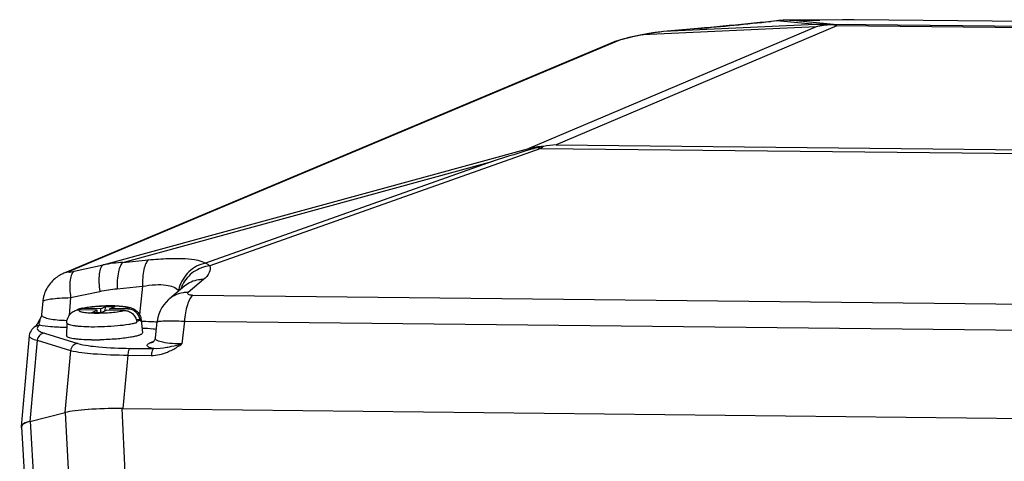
# Model space of a CAD drawing. Header units: millimetres. Extents: x 0 to 420, y 0 to 297.
# Tile 19 of 59: x 168.45 to 187.16, y 86.04 to 94.43. Entities that reach past the tile are written whole.
import ezdxf

# ---------------------------------------------------------------- set-up
doc = ezdxf.new("R2010")
doc.units = ezdxf.units.MM
doc.header["$LTSCALE"] = 23.1
doc.layers.add('COMPONENTS', color=7, linetype='CONTINUOUS')

msp = doc.modelspace()

# ---------------------------------------------------------------- linework, layer by layer
at = {"layer": 'COMPONENTS', "color": 7, "linetype": 'CONTINUOUS'}
for p, q in [((183.58651, 94.29742), (178.12596, 91.98457)), ((183.97821, 94.3149), (178.64476, 92.05589)), ((183.58651, 94.29742), (180.28805, 94.14335)), ((183.57176, 94.33988), (180.68325, 94.20497)), ((182.83276, 94.4101), (182.72486, 94.39865)), ((182.84831, 94.41185), (182.73006, 94.39932)), ((182.83932, 94.41079), (182.83261, 94.41021)), ((182.83932, 94.41081), (182.83276, 94.4101)), ((183.57176, 94.33988), (182.83932, 94.41081)), ((183.20366, 94.42299), (183.07495, 94.42308)), ((183.07909, 94.42304), (183.07502, 94.42308)), ((183.91754, 94.34186), (183.07907, 94.42304)), ((183.58869, 94.42443), (183.53112, 94.42394)), ((183.63947, 94.42504), (183.58869, 94.42443)), ((184.09907, 94.43178), (183.63947, 94.42505)), ((183.65455, 94.42509), (183.64015, 94.42506)), ((184.10429, 94.43169), (183.65455, 94.42509)), ((183.80727, 94.34008), (183.78904, 94.34002)), ((198.83658, 94.18025), (183.91754, 94.34186)), ((198.54658, 94.15709), (183.97821, 94.3149)), ((184.10429, 94.43169), (184.08989, 94.43167)), ((184.1178, 94.43189), (184.09907, 94.43178)), ((184.15356, 94.43192), (184.1178, 94.43189)), ((184.21727, 94.43167), (184.15356, 94.43192)), ((184.31129, 94.43089), (184.21727, 94.43167)), ((184.30935, 94.43089), (184.31128, 94.43089)), ((205.75658, 94.1985), (184.30935, 94.43089)), ((180.28805, 94.14335), (180.04374, 94.09225)), ((180.304, 94.14836), (180.05968, 94.09726)), ((180.28805, 94.14336), (180.304, 94.14836)), ((181.33648, 94.26353), (180.68325, 94.20497)), ((180.68325, 94.20497), (180.68756, 94.20547)), ((181.34079, 94.26404), (180.68756, 94.20547)), ((181.33648, 94.26353), (181.34079, 94.26404)), ((179.73887, 94.00653), (169.39027, 89.65397)), ((179.84002, 94.03802), (169.39422, 89.64458)), ((179.75352, 94.01251), (179.73877, 94.00648)), ((180.00035, 94.08419), (179.97212, 94.07754)), ((180.04374, 94.09225), (180.05968, 94.09726)), ((178.64476, 92.05589), (193.21313, 91.89808)), ((170.0417, 89.77151), (178.12596, 91.98457)), ((178.35663, 91.98651), (172.06479, 89.75344)), ((178.35663, 91.98651), (193.27567, 91.8249)), ((170.41655, 89.82141), (177.44884, 91.74649)), ((177.44884, 91.74649), (171.98177, 89.80612)), ((170.41655, 89.82141), (170.90006, 89.86835)), ((169.39027, 89.65397), (169.29288, 89.613)), ((169.48919, 89.65293), (170.0417, 89.77151)), ((171.94632, 89.49501), (171.65376, 89.25108)), ((169.4218, 89.1504), (169.97431, 89.26898)), ((170.3047, 89.32076), (170.78809, 89.36769)), ((170.78809, 89.36769), (170.73027, 88.82855)), ((171.59229, 89.37243), (171.29956, 89.12836)), ((168.89313, 89.07512), (168.87105, 88.83268)), ((169.4218, 89.1504), (169.39069, 88.80832)), ((171.74269, 89.1997), (193.36733, 88.96546)), ((169.92289, 88.91281), (169.58365, 88.91648)), ((169.98826, 88.9405), (169.64903, 88.94417)), ((169.82211, 88.87012), (169.92289, 88.91281)), ((169.82211, 88.87012), (170.00247, 88.86817)), ((169.92466, 88.86901), (169.92289, 88.91281)), ((169.98826, 88.9405), (170.08905, 88.98318)), ((169.98826, 88.9405), (169.9912, 88.86771)), ((170.00247, 88.86817), (170.10326, 88.91085)), ((170.06976, 88.89667), (170.08905, 88.98318)), ((170.08905, 88.98318), (170.26941, 88.98123)), ((170.44249, 88.90718), (170.10326, 88.91085)), ((170.16863, 88.93854), (170.26941, 88.98123)), ((170.16978, 88.91013), (170.16863, 88.93854)), ((170.50787, 88.93487), (170.16863, 88.93854)), ((168.84271, 88.75238), (168.83106, 88.7289)), ((168.8491, 88.76569), (168.84271, 88.75238)), ((168.85497, 88.77816), (168.84911, 88.76571)), ((168.85909, 88.78705), (168.85497, 88.77816)), ((168.87096, 88.83167), (168.87098, 88.83188)), ((170.74357, 88.72659), (170.67087, 88.72738)), ((170.67745, 88.69891), (170.6782, 88.6989)), ((170.67994, 88.67965), (170.6782, 88.6989)), ((170.74532, 88.70734), (170.74357, 88.72659)), ((170.76099, 88.72987), (170.78431, 88.48051)), ((171.06156, 88.68813), (171.02936, 88.38844)), ((171.58398, 88.70434), (171.53743, 88.27099)), ((171.58398, 88.70434), (193.20862, 88.4701)), ((168.74788, 88.59942), (168.7482, 88.59964)), ((168.78288, 88.6455), (168.77471, 88.63384)), ((168.78621, 88.65044), (168.78288, 88.6455)), ((168.79169, 88.65881), (168.78621, 88.65044)), ((169.34753, 88.58359), (169.33471, 88.58373)), ((169.34865, 88.67283), (169.34552, 88.4224)), ((169.34865, 88.67283), (169.34865, 88.67265)), ((168.6347, 88.42635), (168.47932, 86.70203)), ((168.78342, 88.33986), (168.64438, 86.79699)), ((168.78342, 88.33986), (169.41844, 88.14713)), ((168.92252, 88.47475), (169.55754, 88.28202)), ((170.94012, 88.29674), (171.00551, 88.32444)), ((170.99613, 88.30773), (170.99602, 88.30768)), ((171.02924, 88.38724), (171.02927, 88.38755)), ((169.41844, 88.14713), (169.31375, 86.96599)), ((170.55386, 88.1863), (171.00032, 88.18147)), ((170.50666, 88.05771), (170.41659, 87.0416)), ((170.50666, 88.05771), (170.95312, 88.05287)), ((170.39336, 87.04185), (170.4498, 85.82843)), ((170.39336, 87.04185), (193.99996, 86.78615)), ((168.64438, 86.79699), (169.31633, 86.96664)), ((169.31633, 86.96664), (169.38395, 85.76813)), ((168.48969, 86.69549), (168.55818, 85.51564)), ((168.72961, 85.60292), (168.66199, 86.80144))]:
    msp.add_line(p, q, dxfattribs=at)
for points in [[(182.73006, 94.39932), (182.6233, 94.38814), (182.51329, 94.37677), (182.40054, 94.36528), (182.28554, 94.3537), (182.16884, 94.34211), (182.05101, 94.33056), (181.93262, 94.3191), (181.81423, 94.30778), (181.69638, 94.29666), (181.57957, 94.28579), (181.46434, 94.27519), (181.34081, 94.26403)], [(182.96878, 94.42068), (182.92869, 94.41846), (182.88853, 94.41552), (182.84831, 94.41185)], [(183.07495, 94.42308), (183.04864, 94.42296), (183.00878, 94.42218), (182.96878, 94.42068)], [(183.53112, 94.42394), (183.46347, 94.42354), (183.38602, 94.42325), (183.2993, 94.42305), (183.20366, 94.42299)], [(180.40649, 94.16812), (180.34474, 94.15662), (180.304, 94.14836)], [(180.68756, 94.20547), (180.65485, 94.20238), (180.5926, 94.19558), (180.53045, 94.18761), (180.4684, 94.17846), (180.40649, 94.16812)], [(179.91895, 94.06423), (179.89439, 94.05772), (179.87125, 94.05132), (179.84962, 94.04508), (179.82938, 94.03896), (179.81019, 94.03286), (179.79143, 94.02655), (179.77256, 94.01981), (179.75352, 94.01251)], [(179.97212, 94.07754), (179.94487, 94.07085), (179.91895, 94.06423)], [(180.0598, 94.09728), (180.02933, 94.09073), (180.00035, 94.08419)], [(169.29288, 89.613), (169.27576, 89.60555), (169.25414, 89.59538), (169.23149, 89.58374), (169.20874, 89.57093), (169.18612, 89.55699), (169.16347, 89.54172), (169.14112, 89.52524), (169.11925, 89.50762), (169.09782, 89.48875), (169.07692, 89.46862), (169.05662, 89.44721), (169.03702, 89.42454), (169.01824, 89.40063), (169.00037, 89.37549), (168.98349, 89.34915), (168.96773, 89.32167), (168.95317, 89.29308), (168.93991, 89.26343), (168.92803, 89.2328), (168.91763, 89.20123), (168.9088, 89.16881), (168.9016, 89.13562), (168.89613, 89.10175), (168.89309, 89.07467)], [(171.29662, 89.12588), (171.2825, 89.11366), (171.23514, 89.06726), (171.19214, 89.01599), (171.15411, 88.96018), (171.12174, 88.90039), (171.09559, 88.83731), (171.07603, 88.77153), (171.0634, 88.70368), (171.06152, 88.68792)], [(168.83106, 88.7289), (168.8201, 88.70784), (168.80996, 88.68935), (168.80057, 88.67319), (168.79169, 88.65881)], [(168.87097, 88.83183), (168.87023, 88.82534), (168.86601, 88.80559), (168.8591, 88.78707)], [(168.70792, 88.56776), (168.68744, 88.54652), (168.66918, 88.52249), (168.65395, 88.49569), (168.64228, 88.46552), (168.63538, 88.4327), (168.63469, 88.42626)], [(168.7482, 88.59964), (168.7301, 88.58654), (168.70792, 88.56776)], [(168.77471, 88.63384), (168.76718, 88.62363), (168.76057, 88.61513), (168.75493, 88.6083), (168.7503, 88.60301), (168.74689, 88.59938), (168.74473, 88.59723)], [(171.02926, 88.38751), (171.02539, 88.36662), (171.01932, 88.34888), (171.01178, 88.33379), (171.0034, 88.32129), (170.99557, 88.31212), (170.98948, 88.3063), (170.98813, 88.30515)]]:
    msp.add_lwpolyline(points, dxfattribs=at)
for centre, radius, start, end in [((173.17579, 185.31876), 91.42019, 275.121361, 275.9956228), ((183.07476, 92.1626), 2.2605, 92.890034, 95.978465), ((183.07327, 92.18907), 2.23399, 91.861974, 92.886046), ((183.07287, 92.20143), 2.22162, 90.81416, 91.862143), ((183.07264, 92.21776), 2.20529, 89.832965, 90.814227), ((183.20904, 148.86341), 54.44052, 269.863219, 270.319537), ((183.40164, 113.9336), 19.51018, 270.326002, 270.621038), ((183.6848, 87.25043), 7.09036, 89.157604, 90.91349), ((184.12645, 92.2333), 2.13357, 99.099051, 104.659091), ((184.01672, 92.23824), 2.10363, 94.089155, 101.800779), ((183.49074, 105.68894), 11.26504, 270.622436, 270.8332), ((183.90079, 91.96197), 2.37995, 89.596738, 92.25187), ((183.81154, 93.91262), 0.42748, 82.584, 90.572037), ((183.92211, 94.05352), 0.28838, 90.908518, 101.074151), ((183.74733, 93.42269), 0.9216, 75.491453, 82.556778), ((184.11259, 76.19905), 18.23291, 89.381683, 89.682561), ((180.97892, 91.00971), 3.2089, 102.136006, 102.433002), ((180.97943, 91.00728), 3.21139, 100.050694, 102.135779), ((180.9792, 91.00868), 3.20996, 95.290096, 100.051005), ((179.95331, 93.49683), 0.55292, 101.822425, 112.81661), ((180.53503, 91.74924), 2.39395, 102.826833, 104.511454), ((180.51221, 91.85591), 2.28489, 101.831288, 102.862793), ((179.06581, 88.03717), 4.04072, 95.981176, 99.395571), ((207.89401, -6.34844), 102.71088, 106.7864155, 107.242479), ((178.55617, 89.9254), 2.10363, 94.089155, 101.800779), ((178.74059, 90.00328), 2.04789, 99.398671, 103.03824), ((178.12181, 90.70473), 1.30311, 79.618485, 83.090028), ((170.5928, 87.06432), 2.76271, 93.65772, 101.506545), ((169.5075, 89.10338), 0.55293, 101.822522, 112.816584), ((172.11374, 89.16234), 0.65292, 164.075683, 169.772811), ((171.39555, 89.22737), 0.09117, 30.638781, 33.935218), ((172.11012, 89.11706), 0.62758, 153.830579, 162.479477), ((169.58119, 88.6972), 0.2193, 89.355109, 103.337888), ((169.64538, 88.73146), 0.21263, 105.668997, 122.665217), ((169.89261, 87.76941), 1.20621, 101.483127, 101.719856), ((169.05788, 88.64644), 0.23343, 169.875907, 171.842655), ((169.26851, 88.60913), 0.44734, 167.624527, 169.91402), ((169.22499, 88.61886), 0.40274, 159.094703, 167.649536), ((169.21807, 88.6211), 0.39548, 158.604851, 159.040297), ((169.21832, 88.621), 0.39575, 157.479277, 158.604772), ((169.22629, 88.61768), 0.40438, 156.140343, 157.4776), ((169.233, 88.61473), 0.41171, 155.257368, 156.141708), ((168.90476, 88.82866), 0.03394, 174.982156, 186.895752), ((170.42926, 88.65693), 0.25171, 5.178875, 9.599326), ((170.72202, 83.66485), 5.03103, 86.132251, 86.826765), ((168.83302, 88.47296), 0.15254, 90.5558, 97.911203), ((169.86746, 92.76752), 4.42089, 269.382179, 269.900184), ((169.86752, 93.14786), 4.80124, 269.907413, 270.87653), ((169.86454, 93.35135), 5.00474, 270.875026, 271.348707), ((170.94115, 88.43863), 0.14193, 279.886399, 292.734037), ((171.06228, 88.38385), 0.03322, 174.21779, 189.237515), ((170.94153, 88.43629), 0.13956, 269.422774, 279.898238)]:
    msp.add_arc(centre, radius, start, end, dxfattribs=at)
for centre, major_axis, ratio, start_param, end_param in [((171.06553, 86.75075), (1.91695, -0.11914), 0.13878762, 8.20793952, 9.01514894), ((171.07055, 86.73791), (1.9265, -0.12776), 0.14351455, 1.93948209, 2.72488031), ((170.39626, 86.58177), (1.91703, -0.11913), 0.13877012, 9.01518568, 9.5418209), ((170.41621, 86.5727), (1.9265, -0.12776), 0.14351455, 9.00806537, 9.44269425)]:
    msp.add_ellipse(centre, major_axis=major_axis, ratio=ratio, start_param=start_param, end_param=end_param, dxfattribs=at)
for points, knots in [([(184.21361, 94.43167), (184.20172, 94.43174), (184.16528, 94.43187), (184.12884, 94.43205), (184.10429, 94.43169)], [0, 0, 0, 0, 0.32618277, 1, 1, 1, 1]), ([(179.93516, 94.06682), (179.92487, 94.06416), (179.89293, 94.05544), (179.86077, 94.04675), (179.84002, 94.03802)], [0, 0, 0, 0, 0.3208008, 1, 1, 1, 1]), ([(170.41655, 89.82141), (170.39471, 89.80413), (170.3579, 89.74441), (170.30909, 89.57695), (170.30203, 89.42793), (170.3047, 89.32076)], [0, 0, 0, 0, 0.15958515, 0.38577872, 1, 1, 1, 1]), ([(170.90006, 89.86835), (170.87822, 89.85107), (170.8414, 89.79135), (170.79259, 89.62389), (170.78553, 89.47487), (170.78821, 89.3677)], [0, 0, 0, 0, 0.15958464, 0.38577823, 1, 1, 1, 1]), ([(170.90006, 89.86835), (171.02623, 89.88058), (171.25887, 89.89716), (171.57319, 89.89754), (171.80898, 89.87264), (171.93913, 89.83513), (171.98177, 89.80612)], [0, 0, 0, 0, 0.34744589, 0.63937018, 0.85866214, 1, 1, 1, 1]), ([(171.98173, 89.80614), (171.86712, 89.78254), (171.64655, 89.66752), (171.51825, 89.45505), (171.48587, 89.34148)], [0, 0, 0, 0, 0.49770572, 1, 1, 1, 1]), ([(169.39422, 89.64458), (169.39032, 89.64294), (169.37639, 89.63562), (169.41158, 89.63736), (169.43698, 89.64284), (169.47111, 89.64905), (169.48919, 89.65293)], [0, 0, 0, 0, 0.10589132, 0.22143812, 0.53721778, 1, 1, 1, 1]), ([(169.48919, 89.65293), (169.46724, 89.64255), (169.43005, 89.58542), (169.39731, 89.41509), (169.4068, 89.26174), (169.4218, 89.1504)], [0, 0, 0, 0, 0.13910685, 0.35618913, 1, 1, 1, 1]), ([(170.0417, 89.77151), (170.01975, 89.76113), (169.98256, 89.704), (169.94982, 89.53367), (169.95931, 89.38032), (169.97431, 89.26898)], [0, 0, 0, 0, 0.13910686, 0.35618914, 1, 1, 1, 1]), ([(172.06479, 89.75344), (171.95646, 89.74153), (171.74349, 89.66271), (171.59448, 89.4907), (171.54687, 89.39384)], [0, 0, 0, 0, 0.50241717, 1, 1, 1, 1]), ([(172.06479, 89.75344), (172.07944, 89.71374), (172.06545, 89.60307), (171.99029, 89.53167), (171.94632, 89.49501)], [0, 0, 0, 0, 0.4250072, 1, 1, 1, 1]), ([(171.94632, 89.49501), (171.91392, 89.49541), (171.78766, 89.48679), (171.66445, 89.43259), (171.59229, 89.37242)], [0, 0, 0, 0, 0.25648319, 1, 1, 1, 1]), ([(170.78809, 89.36769), (170.8691, 89.38207), (171.02067, 89.40086), (171.25117, 89.39851), (171.42315, 89.34967), (171.47119, 89.27826)], [0, 0, 0, 0, 0.34763444, 0.63637656, 1, 1, 1, 1]), ([(171.65376, 89.25108), (171.62133, 89.25148), (171.49501, 89.24284), (171.37174, 89.18858), (171.29957, 89.12835)], [0, 0, 0, 0, 0.2564869, 1, 1, 1, 1]), ([(171.65376, 89.25108), (171.64822, 89.24646), (171.63645, 89.23323), (171.65727, 89.20965), (171.6938, 89.2031), (171.72434, 89.1999), (171.74269, 89.1997)], [0, 0, 0, 0, 0.16257884, 0.31084891, 0.58644481, 1, 1, 1, 1]), ([(168.89309, 89.07471), (168.89363, 89.08051), (168.90736, 89.09326), (168.9564, 89.11106), (169.06042, 89.12953), (169.22341, 89.1441), (169.35091, 89.14889), (169.4218, 89.1504)], [0, 0, 0, 0, 0.03221661, 0.09037923, 0.29535196, 0.60749048, 1, 1, 1, 1]), ([(171.74269, 89.1997), (171.7196, 89.18017), (171.67835, 89.1202), (171.61393, 88.95592), (171.59179, 88.8094), (171.58398, 88.70434)], [0, 0, 0, 0, 0.17157913, 0.40232198, 1, 1, 1, 1]), ([(169.34865, 88.67283), (169.34914, 88.71233), (169.3691, 88.7901), (169.42128, 88.84998), (169.45087, 88.87267)], [0, 0, 0, 0, 0.5144489, 1, 1, 1, 1]), ([(169.58365, 88.91648), (169.58205, 88.91484), (169.57935, 88.9115), (169.57843, 88.90209), (169.59137, 88.89144), (169.61405, 88.88334), (169.64937, 88.87505), (169.69554, 88.86845), (169.75194, 88.86317), (169.81678, 88.85966), (169.88825, 88.85797), (169.96428, 88.85818), (170.0684, 88.861), (170.19332, 88.86864), (170.32687, 88.88363), (170.40799, 88.89806), (170.44249, 88.90718)], [0, 0, 0, 0, 0.00773427, 0.01401999, 0.02979001, 0.0572735, 0.09784155, 0.15092231, 0.21523237, 0.28904788, 0.37032049, 0.45676197, 0.54592212, 0.7222447, 0.87942773, 1, 1, 1, 1]), ([(169.58796, 88.93619), (169.5927, 88.93751), (169.61245, 88.94278), (169.63239, 88.94732), (169.64759, 88.95047)], [0, 0, 0, 0, 0.24037553, 1, 1, 1, 1]), ([(170.50787, 88.93487), (170.50947, 88.9365), (170.51217, 88.93985), (170.51309, 88.94926), (170.50015, 88.95991), (170.47747, 88.96801), (170.44215, 88.9763), (170.39598, 88.9829), (170.33958, 88.98818), (170.27474, 88.99169), (170.20327, 88.99338), (170.12724, 88.99317), (170.02312, 88.99035), (169.8982, 88.9827), (169.76465, 88.96772), (169.68353, 88.95328), (169.64903, 88.94417)], [0, 0, 0, 0, 0.00773427, 0.01401999, 0.02979001, 0.0572735, 0.09784155, 0.15092231, 0.21523237, 0.28904788, 0.37032049, 0.45676197, 0.54592212, 0.7222447, 0.87942773, 1, 1, 1, 1]), ([(169.65247, 88.95148), (169.70004, 88.96114), (169.80397, 88.97628), (169.96734, 88.99039), (170.13834, 88.99683), (170.30054, 88.99497), (170.42405, 88.98604), (170.511, 88.97206), (170.57189, 88.95652), (170.63471, 88.92946), (170.69569, 88.88262), (170.74322, 88.81387), (170.75834, 88.75823), (170.76099, 88.72987)], [0, 0, 0, 0, 0.11784735, 0.25462932, 0.39802345, 0.53311668, 0.64834513, 0.69823804, 0.74675117, 0.80059325, 0.86325127, 0.93083033, 1, 1, 1, 1]), ([(170.44249, 88.90718), (170.46987, 88.90688), (170.52569, 88.89584), (170.59867, 88.85075), (170.65316, 88.78276), (170.67264, 88.72732), (170.67745, 88.69891)], [0, 0, 0, 0, 0.24245846, 0.4911332, 0.74486395, 1, 1, 1, 1]), ([(170.74282, 88.7266), (170.73802, 88.755), (170.71854, 88.81045), (170.66404, 88.87844), (170.59106, 88.92353), (170.53524, 88.93457), (170.50787, 88.93487)], [0, 0, 0, 0, 0.25513605, 0.5088668, 0.75754154, 1, 1, 1, 1]), ([(168.83154, 88.62549), (168.82967, 88.62841), (168.82302, 88.64578), (168.82472, 88.66487), (168.82682, 88.67956)], [0, 0, 0, 0, 0.18922544, 1, 1, 1, 1]), ([(168.87509, 88.81196), (168.87404, 88.81397), (168.8723, 88.81807), (168.87133, 88.82243), (168.87107, 88.82458)], [0, 0, 0, 0, 0.51081046, 1, 1, 1, 1]), ([(169.34912, 88.71273), (169.28788, 88.71383), (169.17791, 88.71888), (169.03348, 88.73838), (168.93524, 88.76438), (168.88437, 88.79422), (168.87509, 88.81196)], [0, 0, 0, 0, 0.37218944, 0.66994047, 0.87833735, 1, 1, 1, 1]), ([(169.81421, 88.5987), (169.89698, 88.5978), (170.06246, 88.60069), (170.29962, 88.61612), (170.4827, 88.63761), (170.60583, 88.66018), (170.65735, 88.67278), (170.67994, 88.67965)], [0, 0, 0, 0, 0.28490221, 0.56926185, 0.81772307, 0.91870324, 1, 1, 1, 1]), ([(170.74357, 88.72659), (170.73535, 88.72093), (170.71379, 88.71055), (170.69135, 88.7029), (170.6782, 88.6989)], [0, 0, 0, 0, 0.42083361, 1, 1, 1, 1]), ([(170.74532, 88.70734), (170.74784, 88.70908), (170.75513, 88.71452), (170.76157, 88.72362), (170.76099, 88.72987)], [0, 0, 0, 0, 0.32841865, 1, 1, 1, 1]), ([(171.00051, 88.68816), (170.98169, 88.68921), (170.90176, 88.69324), (170.82176, 88.69576), (170.7606, 88.69705)], [0, 0, 0, 0, 0.2355538, 1, 1, 1, 1]), ([(171.06153, 88.68786), (171.06198, 88.69199), (171.07826, 88.69815), (171.10391, 88.70258), (171.15051, 88.70707), (171.24086, 88.71081), (171.38798, 88.71081), (171.51364, 88.70715), (171.58398, 88.70434)], [0, 0, 0, 0, 0.02370096, 0.07807855, 0.16460466, 0.28196829, 0.59854034, 1, 1, 1, 1]), ([(168.83154, 88.62549), (168.81606, 88.61494), (168.78776, 88.59519), (168.78672, 88.55789), (168.79309, 88.54663)], [0, 0, 0, 0, 0.59130189, 1, 1, 1, 1]), ([(168.79309, 88.54663), (168.79388, 88.54522), (168.79565, 88.54241), (168.79764, 88.53977), (168.79871, 88.53845)], [0, 0, 0, 0, 0.48725413, 1, 1, 1, 1]), ([(168.79871, 88.53845), (168.81041, 88.52401), (168.85162, 88.49851), (168.89551, 88.48295), (168.92252, 88.47475)], [0, 0, 0, 0, 0.39701755, 1, 1, 1, 1]), ([(169.33471, 88.58373), (169.23691, 88.5848), (169.0686, 88.59122), (168.90047, 88.6099), (168.83154, 88.62549)], [0, 0, 0, 0, 0.5805342, 1, 1, 1, 1]), ([(169.34865, 88.67265), (169.34865, 88.66705), (169.35543, 88.65806), (169.36794, 88.65027), (169.3894, 88.64047), (169.42604, 88.63027), (169.48085, 88.61999), (169.54894, 88.61149), (169.66142, 88.60222), (169.75127, 88.59938), (169.81421, 88.5987)], [0, 0, 0, 0, 0.03489101, 0.06063546, 0.09335119, 0.18072273, 0.29707317, 0.44045963, 0.60793982, 1, 1, 1, 1]), ([(171.04699, 88.54805), (171.02711, 88.55045), (170.93718, 88.55988), (170.84682, 88.56472), (170.77647, 88.56699)], [0, 0, 0, 0, 0.22145348, 1, 1, 1, 1]), ([(168.63466, 88.42593), (168.63308, 88.40692), (168.69115, 88.36081), (168.74442, 88.34971), (168.78342, 88.33986)], [0, 0, 0, 0, 0.32175374, 1, 1, 1, 1]), ([(168.92252, 88.47475), (168.88939, 88.47157), (168.8228, 88.43916), (168.78965, 88.37408), (168.78342, 88.33986)], [0, 0, 0, 0, 0.48892663, 1, 1, 1, 1]), ([(169.81979, 88.34688), (169.75559, 88.34758), (169.66395, 88.35048), (169.54923, 88.35995), (169.47983, 88.36862), (169.42401, 88.37913), (169.38672, 88.38954), (169.36492, 88.39955), (169.35224, 88.4075), (169.34545, 88.41671), (169.34552, 88.4224)], [0, 0, 0, 0, 0.39244109, 0.56002837, 0.70345623, 0.81975513, 0.9069878, 0.93960487, 0.96524359, 1, 1, 1, 1]), ([(170.55658, 88.3971), (170.46843, 88.38212), (170.27716, 88.36063), (170.08512, 88.35041), (169.98234, 88.34799)], [0, 0, 0, 0, 0.46514452, 1, 1, 1, 1]), ([(170.61668, 88.40832), (170.61192, 88.40734), (170.59194, 88.40333), (170.57188, 88.3997), (170.55658, 88.3971)], [0, 0, 0, 0, 0.23845114, 1, 1, 1, 1]), ([(170.78431, 88.4805), (170.78494, 88.4737), (170.77608, 88.46219), (170.76033, 88.45221), (170.73208, 88.43854), (170.68375, 88.42331), (170.64112, 88.41335), (170.61668, 88.40832)], [0, 0, 0, 0, 0.10862839, 0.1941012, 0.30469402, 0.60294603, 1, 1, 1, 1]), ([(171.53743, 88.27099), (171.41481, 88.27144), (171.25198, 88.28065), (171.08422, 88.32169), (171.03257, 88.35959), (171.02949, 88.37852)], [0, 0, 0, 0, 0.68979064, 0.89211726, 1, 1, 1, 1]), ([(169.55754, 88.28202), (169.52442, 88.27884), (169.45783, 88.24643), (169.42468, 88.18135), (169.41844, 88.14713)], [0, 0, 0, 0, 0.48892654, 1, 1, 1, 1]), ([(169.41844, 88.14713), (169.55961, 88.11158), (169.92432, 88.0748), (170.28787, 88.06036), (170.50666, 88.05771)], [0, 0, 0, 0, 0.39951916, 1, 1, 1, 1]), ([(169.55754, 88.28202), (169.68527, 88.24326), (170.01996, 88.2031), (170.35314, 88.18848), (170.55386, 88.1863)], [0, 0, 0, 0, 0.39940082, 1, 1, 1, 1]), ([(170.55386, 88.1863), (170.53773, 88.17947), (170.51588, 88.1306), (170.50882, 88.08676), (170.50666, 88.05771)], [0, 0, 0, 0, 0.3754859, 1, 1, 1, 1]), ([(171.00032, 88.18147), (170.97183, 88.18747), (170.93375, 88.19665), (170.89381, 88.21726), (170.87749, 88.2321), (170.8753, 88.25142), (170.88845, 88.26808), (170.91043, 88.28318), (170.9292, 88.29211), (170.94012, 88.29674)], [0, 0, 0, 0, 0.37844196, 0.5011023, 0.585957, 0.65185349, 0.73165811, 0.84579139, 1, 1, 1, 1]), ([(171.00032, 88.18147), (170.98419, 88.17463), (170.96234, 88.12577), (170.95528, 88.08192), (170.95312, 88.05287)], [0, 0, 0, 0, 0.37548714, 1, 1, 1, 1]), ([(170.95312, 88.05287), (171.05737, 88.05174), (171.19826, 88.08537), (171.3248, 88.14438), (171.35641, 88.16073)], [0, 0, 0, 0, 0.74551812, 1, 1, 1, 1]), ([(171.3356, 88.21966), (171.30672, 88.21318), (171.19661, 88.19041), (171.08318, 88.17592), (171.00032, 88.18147)], [0, 0, 0, 0, 0.26268583, 1, 1, 1, 1])]:
    msp.add_open_spline(points, degree=3, knots=knots, dxfattribs=at)
for points in [[(178.12596, 91.98457), (178.16065, 91.98827), (178.19584, 91.98854), (178.23062, 91.98572)], [(178.27858, 91.99837), (178.26247, 91.99464), (178.24645, 91.9905), (178.23062, 91.98572)], [(178.40616, 92.02368), (178.38891, 92.01235), (178.37239, 91.99984), (178.35663, 91.98651)], [(171.98176, 89.80612), (172.01252, 89.79478), (172.04167, 89.77668), (172.06479, 89.75344)], [(169.97431, 89.26898), (170.08331, 89.29237), (170.19375, 89.30999), (170.3047, 89.32076)], [(169.45087, 88.87267), (169.47422, 88.89058), (169.50197, 88.90375), (169.53059, 88.91058)], [(169.64903, 88.94417), (169.6285, 88.94439), (169.60772, 88.94173), (169.58795, 88.93619)], [(168.82809, 88.68747), (168.81155, 88.67889), (168.7966, 88.66591), (168.78621, 88.65044)], [(168.7482, 88.59964), (168.76706, 88.61241), (168.78946, 88.62091), (168.81202, 88.62404)], [(169.3477, 88.59404), (169.34413, 88.58982), (169.3398, 88.58589), (169.33471, 88.58373)], [(171.53743, 88.27099), (171.47055, 88.2524), (171.40333, 88.23485), (171.3356, 88.21966)], [(171.35641, 88.16073), (171.41917, 88.19319), (171.4793, 88.23083), (171.53743, 88.27099)]]:
    msp.add_open_spline(points, degree=3, dxfattribs=at)

doc.saveas('drawing.dxf')
